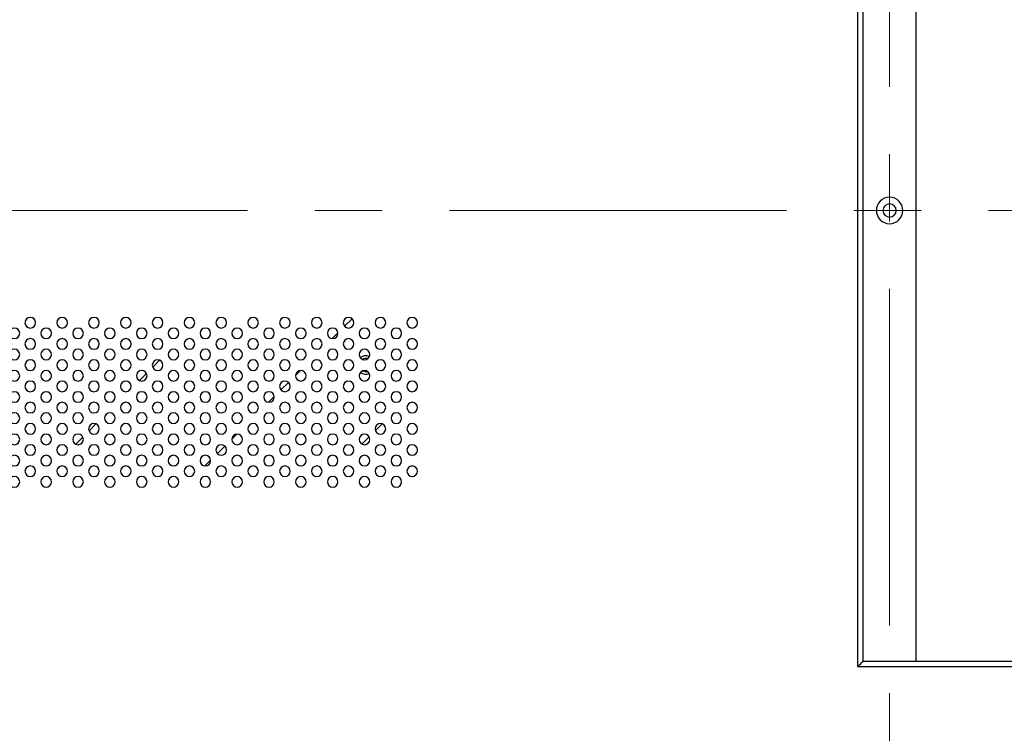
# Model space of a CAD drawing. Header units: millimetres. Extents: x 0 to 1118, y 0 to 864.
# Tile 101 of 256: x 924 to 961, y 404 to 431. Entities that reach past the tile are written whole.
import ezdxf

# ---------------------------------------------------------------- set-up
doc = ezdxf.new("R2010")
doc.units = ezdxf.units.MM
doc.linetypes.add('CENTERX2', pattern=[20.32, 12.7, -2.54, 2.54, -2.54])

msp = doc.modelspace()

# ---------------------------------------------------------------- linework, layer by layer
at = {"color": 7, "linetype": 'CENTERX2', "lineweight": 18}
for p, q in [((956.5515, 481.9543), (956.5515, 361.9543)), ((675.7975, 423.952), (1079.6431, 423.952))]:
    msp.add_line(p, q, dxfattribs=at)
at = {"color": 7, "linetype": 'Continuous', "lineweight": 25}
for p, q in [((955.3526, 406.752), (955.3526, 458.518)), ((955.5526, 406.952), (955.5526, 458.518)), ((957.5526, 406.952), (957.5526, 457.918)), ((936.0043, 419.5838), (936.2868, 419.8663)), ((935.5389, 419.1185), (935.7521, 419.3317)), ((928.7674, 418.0425), (929.0281, 418.3032)), ((928.2637, 417.5389), (928.5317, 417.8069)), ((934.1531, 417.7327), (934.3379, 417.9175)), ((933.6043, 417.1838), (933.8868, 417.4663)), ((933.1389, 416.7185), (933.3521, 416.9317)), ((938.6625, 417.1509), (938.7197, 417.2081)), ((926.3674, 415.6425), (926.6281, 415.9032)), ((937.1637, 415.6522), (937.4184, 415.9069)), ((931.7531, 415.3327), (931.9379, 415.5175)), ((936.655, 415.1434), (936.9272, 415.4156)), ((925.8637, 415.1389), (926.1317, 415.4069)), ((931.2043, 414.7838), (931.4868, 415.0663)), ((936.2625, 414.7509), (936.3197, 414.8081)), ((930.7389, 414.3185), (930.9521, 414.5317)), ((955.5526, 406.952), (963.5526, 406.952)), ((955.3526, 406.752), (963.5526, 406.752))]:
    msp.add_line(p, q, dxfattribs=at)
at = {"color": 7, "linetype": 'Continuous', "lineweight": 25, "flags": 128}
msp.add_lwpolyline([(937.1558, 418.1537), (937.1571, 418.1239), (937.1551, 418.0866)], dxfattribs=at)
at = {"color": 7, "linetype": 'Continuous', "lineweight": 25}
for centre, radius, start, end in [((956.5515, 423.952), 0.5, 0, 180), ((956.5515, 423.952), 0.5, 180, 0), ((956.5515, 423.952), 0.25, 0, 180), ((956.5515, 423.952), 0.25, 180, 0), ((924.1526, 419.718), 0.2, 0, 180), ((925.3526, 419.718), 0.2, 0, 180), ((926.5526, 419.718), 0.2, 0, 180), ((927.7526, 419.718), 0.2, 0, 180), ((928.9526, 419.718), 0.2, 0, 180), ((930.1526, 419.718), 0.2, 0, 180), ((931.3526, 419.718), 0.2, 0, 180), ((932.5526, 419.718), 0.2, 0, 180), ((933.7526, 419.718), 0.2, 0, 180), ((934.9526, 419.718), 0.2, 0, 180), ((936.1526, 419.718), 0.2, 0, 180), ((937.3526, 419.718), 0.2, 0, 180), ((938.5526, 419.718), 0.2, 0, 180), ((923.5526, 419.318), 0.2, 0, 180), ((924.1526, 419.718), 0.2, 180, 0), ((924.7526, 419.318), 0.2, 0, 180), ((925.3526, 419.718), 0.2, 180, 0), ((925.9526, 419.318), 0.2, 0, 180), ((926.5526, 419.718), 0.2, 180, 0), ((927.1526, 419.318), 0.2, 0, 180), ((927.7526, 419.718), 0.2, 180, 0), ((928.3526, 419.318), 0.2, 0, 180), ((928.9526, 419.718), 0.2, 180, 0), ((929.5526, 419.318), 0.2, 0, 180), ((930.1526, 419.718), 0.2, 180, 0), ((930.7526, 419.318), 0.2, 0, 180), ((931.3526, 419.718), 0.2, 180, 0), ((931.9526, 419.318), 0.2, 0, 180), ((932.5526, 419.718), 0.2, 180, 0), ((933.1526, 419.318), 0.2, 0, 180), ((933.7526, 419.718), 0.2, 180, 0), ((934.3526, 419.318), 0.2, 0, 180), ((934.9526, 419.718), 0.2, 180, 0), ((935.5526, 419.318), 0.2, 0, 180), ((936.1526, 419.718), 0.2, 180, 0), ((936.7526, 419.318), 0.2, 0, 180), ((937.3526, 419.718), 0.2, 180, 0), ((937.9526, 419.318), 0.2, 0, 180), ((938.5526, 419.718), 0.2, 180, 0), ((923.5526, 419.318), 0.2, 180, 0), ((924.7526, 419.318), 0.2, 180, 0), ((925.9526, 419.318), 0.2, 180, 0), ((927.1526, 419.318), 0.2, 180, 0), ((928.3526, 419.318), 0.2, 180, 0), ((929.5526, 419.318), 0.2, 180, 0), ((930.7526, 419.318), 0.2, 180, 0), ((931.9526, 419.318), 0.2, 180, 0), ((933.1526, 419.318), 0.2, 180, 0), ((934.3526, 419.318), 0.2, 180, 0), ((935.5526, 419.318), 0.2, 180, 0), ((936.7526, 419.318), 0.2, 180, 0), ((937.9526, 419.318), 0.2, 180, 0), ((924.1526, 418.918), 0.2, 0, 180), ((924.1526, 418.918), 0.2, 180, 0), ((925.3526, 418.918), 0.2, 0, 180), ((925.3526, 418.918), 0.2, 180, 0), ((926.5526, 418.918), 0.2, 0, 180), ((926.5526, 418.918), 0.2, 180, 0), ((927.7526, 418.918), 0.2, 0, 180), ((927.7526, 418.918), 0.2, 180, 0), ((928.9526, 418.918), 0.2, 0, 180), ((928.9526, 418.918), 0.2, 180, 0), ((930.1526, 418.918), 0.2, 0, 180), ((930.1526, 418.918), 0.2, 180, 0), ((931.3526, 418.918), 0.2, 0, 180), ((931.3526, 418.918), 0.2, 180, 0), ((932.5526, 418.918), 0.2, 0, 180), ((932.5526, 418.918), 0.2, 180, 0), ((933.7526, 418.918), 0.2, 0, 180), ((933.7526, 418.918), 0.2, 180, 0), ((934.9526, 418.918), 0.2, 0, 180), ((934.9526, 418.918), 0.2, 180, 0), ((936.1526, 418.918), 0.2, 0, 180), ((936.1526, 418.918), 0.2, 180, 0), ((937.3526, 418.918), 0.2, 0, 180), ((937.3526, 418.918), 0.2, 180, 0), ((938.5526, 418.918), 0.2, 0, 180), ((938.5526, 418.918), 0.2, 180, 0), ((923.5526, 418.518), 0.2, 0, 180), ((923.5526, 418.518), 0.2, 180, 0), ((924.7526, 418.518), 0.2, 0, 180), ((924.7526, 418.518), 0.2, 180, 0), ((925.9526, 418.518), 0.2, 0, 180), ((925.9526, 418.518), 0.2, 180, 0), ((927.1526, 418.518), 0.2, 0, 180), ((927.1526, 418.518), 0.2, 180, 0), ((928.3526, 418.518), 0.2, 0, 180), ((928.3526, 418.518), 0.2, 180, 0), ((929.5526, 418.518), 0.2, 0, 180), ((929.5526, 418.518), 0.2, 180, 0), ((930.7526, 418.518), 0.2, 0, 180), ((930.7526, 418.518), 0.2, 180, 0), ((931.9526, 418.518), 0.2, 0, 180), ((931.9526, 418.518), 0.2, 180, 0), ((933.1526, 418.518), 0.2, 0, 180), ((933.1526, 418.518), 0.2, 180, 0), ((934.3526, 418.518), 0.2, 0, 180), ((934.3526, 418.518), 0.2, 180, 0), ((935.5526, 418.518), 0.2, 0, 180), ((935.5526, 418.518), 0.2, 180, 0), ((936.7526, 418.518), 0.2, 0, 180), ((936.7526, 418.518), 0.2, 180, 0), ((936.8071, 418.1239), 0.35, 67.70611, 128.03429), ((937.9526, 418.518), 0.2, 0, 180), ((937.9526, 418.518), 0.2, 180, 0), ((924.1526, 418.118), 0.2, 0, 180), ((924.1526, 418.118), 0.2, 180, 0), ((925.3526, 418.118), 0.2, 0, 180), ((925.3526, 418.118), 0.2, 180, 0), ((926.5526, 418.118), 0.2, 0, 180), ((926.5526, 418.118), 0.2, 180, 0), ((927.7526, 418.118), 0.2, 0, 180), ((927.7526, 418.118), 0.2, 180, 0), ((928.9526, 418.118), 0.2, 0, 180), ((928.9526, 418.118), 0.2, 180, 0), ((930.1526, 418.118), 0.2, 0, 180), ((930.1526, 418.118), 0.2, 180, 0), ((931.3526, 418.118), 0.2, 0, 180), ((931.3526, 418.118), 0.2, 180, 0), ((932.5526, 418.118), 0.2, 0, 180), ((932.5526, 418.118), 0.2, 180, 0), ((933.7526, 418.118), 0.2, 0, 180), ((933.7526, 418.118), 0.2, 180, 0), ((934.9526, 418.118), 0.2, 0, 180), ((934.9526, 418.118), 0.2, 180, 0), ((936.1526, 418.118), 0.2, 0, 180), ((936.1526, 418.118), 0.2, 180, 0), ((936.8071, 418.1239), 0.25, 73.21056, 122.52984), ((937.3526, 418.118), 0.2, 0, 180), ((937.3526, 418.118), 0.2, 180, 0), ((938.5526, 418.118), 0.2, 0, 180), ((938.5526, 418.118), 0.2, 180, 0), ((923.5526, 417.718), 0.2, 0, 180), ((923.5526, 417.718), 0.2, 180, 0), ((924.7526, 417.718), 0.2, 0, 180), ((924.7526, 417.718), 0.2, 180, 0), ((925.9526, 417.718), 0.2, 0, 180), ((925.9526, 417.718), 0.2, 180, 0), ((927.1526, 417.718), 0.2, 0, 180), ((927.1526, 417.718), 0.2, 180, 0), ((928.3526, 417.718), 0.2, 0, 180), ((928.3526, 417.718), 0.2, 180, 0), ((929.5526, 417.718), 0.2, 0, 180), ((929.5526, 417.718), 0.2, 180, 0), ((930.7526, 417.718), 0.2, 0, 180), ((930.7526, 417.718), 0.2, 180, 0), ((931.9526, 417.718), 0.2, 0, 180), ((931.9526, 417.718), 0.2, 180, 0), ((933.1526, 417.718), 0.2, 0, 180), ((933.1526, 417.718), 0.2, 180, 0), ((934.3526, 417.718), 0.2, 0, 180), ((934.3526, 417.718), 0.2, 180, 0), ((935.5526, 417.718), 0.2, 0, 180), ((935.5526, 417.718), 0.2, 180, 0), ((936.7526, 417.718), 0.2, 0, 180), ((936.7526, 417.718), 0.2, 180, 0), ((936.8071, 418.1239), 0.35, 233.14584, 291.56592), ((936.8071, 418.1239), 0.25, 240.62909, 284.08267), ((937.9526, 417.718), 0.2, 0, 180), ((937.9526, 417.718), 0.2, 180, 0), ((924.1526, 417.318), 0.2, 0, 180), ((924.1526, 417.318), 0.2, 180, 0), ((925.3526, 417.318), 0.2, 0, 180), ((925.3526, 417.318), 0.2, 180, 0), ((926.5526, 417.318), 0.2, 0, 180), ((926.5526, 417.318), 0.2, 180, 0), ((927.7526, 417.318), 0.2, 0, 180), ((927.7526, 417.318), 0.2, 180, 0), ((928.9526, 417.318), 0.2, 0, 180), ((928.9526, 417.318), 0.2, 180, 0), ((930.1526, 417.318), 0.2, 0, 180), ((930.1526, 417.318), 0.2, 180, 0), ((931.3526, 417.318), 0.2, 0, 180), ((931.3526, 417.318), 0.2, 180, 0), ((932.5526, 417.318), 0.2, 0, 180), ((932.5526, 417.318), 0.2, 180, 0), ((933.7526, 417.318), 0.2, 0, 180), ((933.7526, 417.318), 0.2, 180, 0), ((934.9526, 417.318), 0.2, 0, 180), ((934.9526, 417.318), 0.2, 180, 0), ((936.1526, 417.318), 0.2, 0, 180), ((936.1526, 417.318), 0.2, 180, 0), ((937.3526, 417.318), 0.2, 0, 180), ((937.3526, 417.318), 0.2, 180, 0), ((938.5526, 417.318), 0.2, 0, 180), ((938.5526, 417.318), 0.2, 180, 0), ((923.5526, 416.918), 0.2, 0, 180), ((923.5526, 416.918), 0.2, 180, 0), ((924.7526, 416.918), 0.2, 0, 180), ((924.7526, 416.918), 0.2, 180, 0), ((925.9526, 416.918), 0.2, 0, 180), ((925.9526, 416.918), 0.2, 180, 0), ((927.1526, 416.918), 0.2, 0, 180), ((927.1526, 416.918), 0.2, 180, 0), ((928.3526, 416.918), 0.2, 0, 180), ((928.3526, 416.918), 0.2, 180, 0), ((929.5526, 416.918), 0.2, 0, 180), ((929.5526, 416.918), 0.2, 180, 0), ((930.7526, 416.918), 0.2, 0, 180), ((930.7526, 416.918), 0.2, 180, 0), ((931.9526, 416.918), 0.2, 0, 180), ((931.9526, 416.918), 0.2, 180, 0), ((933.1526, 416.918), 0.2, 0, 180), ((933.1526, 416.918), 0.2, 180, 0), ((934.3526, 416.918), 0.2, 0, 180), ((934.3526, 416.918), 0.2, 180, 0), ((935.5526, 416.918), 0.2, 0, 180), ((935.5526, 416.918), 0.2, 180, 0), ((936.7526, 416.918), 0.2, 0, 180), ((936.7526, 416.918), 0.2, 180, 0), ((937.9526, 416.918), 0.2, 0, 180), ((937.9526, 416.918), 0.2, 180, 0), ((924.1526, 416.518), 0.2, 0, 180), ((925.3526, 416.518), 0.2, 0, 180), ((926.5526, 416.518), 0.2, 0, 180), ((927.7526, 416.518), 0.2, 0, 180), ((928.9526, 416.518), 0.2, 0, 180), ((930.1526, 416.518), 0.2, 0, 180), ((931.3526, 416.518), 0.2, 0, 180), ((932.5526, 416.518), 0.2, 0, 180), ((933.7526, 416.518), 0.2, 0, 180), ((934.9526, 416.518), 0.2, 0, 180), ((936.1526, 416.518), 0.2, 0, 180), ((937.3526, 416.518), 0.2, 0, 180), ((938.5526, 416.518), 0.2, 0, 180), ((923.5526, 416.118), 0.2, 0, 180), ((924.1526, 416.518), 0.2, 180, 0), ((924.7526, 416.118), 0.2, 0, 180), ((925.3526, 416.518), 0.2, 180, 0), ((925.9526, 416.118), 0.2, 0, 180), ((926.5526, 416.518), 0.2, 180, 0), ((927.1526, 416.118), 0.2, 0, 180), ((927.7526, 416.518), 0.2, 180, 0), ((928.3526, 416.118), 0.2, 0, 180), ((928.9526, 416.518), 0.2, 180, 0), ((929.5526, 416.118), 0.2, 0, 180), ((930.1526, 416.518), 0.2, 180, 0), ((930.7526, 416.118), 0.2, 0, 180), ((931.3526, 416.518), 0.2, 180, 0), ((931.9526, 416.118), 0.2, 0, 180), ((932.5526, 416.518), 0.2, 180, 0), ((933.1526, 416.118), 0.2, 0, 180), ((933.7526, 416.518), 0.2, 180, 0), ((934.3526, 416.118), 0.2, 0, 180), ((934.9526, 416.518), 0.2, 180, 0), ((935.5526, 416.118), 0.2, 0, 180), ((936.1526, 416.518), 0.2, 180, 0), ((936.7526, 416.118), 0.2, 0, 180), ((937.3526, 416.518), 0.2, 180, 0), ((937.9526, 416.118), 0.2, 0, 180), ((938.5526, 416.518), 0.2, 180, 0), ((923.5526, 416.118), 0.2, 180, 0), ((924.1526, 415.718), 0.2, 0, 180), ((924.7526, 416.118), 0.2, 180, 0), ((925.3526, 415.718), 0.2, 0, 180), ((925.9526, 416.118), 0.2, 180, 0), ((926.5526, 415.718), 0.2, 0, 180), ((927.1526, 416.118), 0.2, 180, 0), ((927.7526, 415.718), 0.2, 0, 180), ((928.3526, 416.118), 0.2, 180, 0), ((928.9526, 415.718), 0.2, 0, 180), ((929.5526, 416.118), 0.2, 180, 0), ((930.1526, 415.718), 0.2, 0, 180), ((930.7526, 416.118), 0.2, 180, 0), ((931.3526, 415.718), 0.2, 0, 180), ((931.9526, 416.118), 0.2, 180, 0), ((932.5526, 415.718), 0.2, 0, 180), ((933.1526, 416.118), 0.2, 180, 0), ((933.7526, 415.718), 0.2, 0, 180), ((934.3526, 416.118), 0.2, 180, 0), ((934.9526, 415.718), 0.2, 0, 180), ((935.5526, 416.118), 0.2, 180, 0), ((936.1526, 415.718), 0.2, 0, 180), ((936.7526, 416.118), 0.2, 180, 0), ((937.3526, 415.718), 0.2, 0, 180), ((937.9526, 416.118), 0.2, 180, 0), ((938.5526, 415.718), 0.2, 0, 180), ((923.5526, 415.318), 0.2, 0, 180), ((924.1526, 415.718), 0.2, 180, 0), ((924.7526, 415.318), 0.2, 0, 180), ((925.3526, 415.718), 0.2, 180, 0), ((925.9526, 415.318), 0.2, 0, 180), ((926.5526, 415.718), 0.2, 180, 0), ((927.1526, 415.318), 0.2, 0, 180), ((927.7526, 415.718), 0.2, 180, 0), ((928.3526, 415.318), 0.2, 0, 180), ((928.9526, 415.718), 0.2, 180, 0), ((929.5526, 415.318), 0.2, 0, 180), ((930.1526, 415.718), 0.2, 180, 0), ((930.7526, 415.318), 0.2, 0, 180), ((931.3526, 415.718), 0.2, 180, 0), ((931.9526, 415.318), 0.2, 0, 180), ((932.5526, 415.718), 0.2, 180, 0), ((933.1526, 415.318), 0.2, 0, 180), ((933.7526, 415.718), 0.2, 180, 0), ((934.3526, 415.318), 0.2, 0, 180), ((934.9526, 415.718), 0.2, 180, 0), ((935.5526, 415.318), 0.2, 0, 180), ((936.1526, 415.718), 0.2, 180, 0), ((936.7526, 415.318), 0.2, 0, 180), ((937.3526, 415.718), 0.2, 180, 0), ((937.9526, 415.318), 0.2, 0, 180), ((938.5526, 415.718), 0.2, 180, 0), ((923.5526, 415.318), 0.2, 180, 0), ((924.1526, 414.918), 0.2, 0, 180), ((924.7526, 415.318), 0.2, 180, 0), ((925.3526, 414.918), 0.2, 0, 180), ((925.9526, 415.318), 0.2, 180, 0), ((926.5526, 414.918), 0.2, 0, 180), ((927.1526, 415.318), 0.2, 180, 0), ((927.7526, 414.918), 0.2, 0, 180), ((928.3526, 415.318), 0.2, 180, 0), ((928.9526, 414.918), 0.2, 0, 180), ((929.5526, 415.318), 0.2, 180, 0), ((930.1526, 414.918), 0.2, 0, 180), ((930.7526, 415.318), 0.2, 180, 0), ((931.3526, 414.918), 0.2, 0, 180), ((931.9526, 415.318), 0.2, 180, 0), ((932.5526, 414.918), 0.2, 0, 180), ((933.1526, 415.318), 0.2, 180, 0), ((933.7526, 414.918), 0.2, 0, 180), ((934.3526, 415.318), 0.2, 180, 0), ((934.9526, 414.918), 0.2, 0, 180), ((935.5526, 415.318), 0.2, 180, 0), ((936.1526, 414.918), 0.2, 0, 180), ((936.7526, 415.318), 0.2, 180, 0), ((937.3526, 414.918), 0.2, 0, 180), ((937.9526, 415.318), 0.2, 180, 0), ((938.5526, 414.918), 0.2, 0, 180), ((923.5526, 414.518), 0.2, 0, 180), ((924.1526, 414.918), 0.2, 180, 0), ((924.7526, 414.518), 0.2, 0, 180), ((925.3526, 414.918), 0.2, 180, 0), ((925.9526, 414.518), 0.2, 0, 180), ((926.5526, 414.918), 0.2, 180, 0), ((927.1526, 414.518), 0.2, 0, 180), ((927.7526, 414.918), 0.2, 180, 0), ((928.3526, 414.518), 0.2, 0, 180), ((928.9526, 414.918), 0.2, 180, 0), ((929.5526, 414.518), 0.2, 0, 180), ((930.1526, 414.918), 0.2, 180, 0), ((930.7526, 414.518), 0.2, 0, 180), ((931.3526, 414.918), 0.2, 180, 0), ((931.9526, 414.518), 0.2, 0, 180), ((932.5526, 414.918), 0.2, 180, 0), ((933.1526, 414.518), 0.2, 0, 180), ((933.7526, 414.918), 0.2, 180, 0), ((934.3526, 414.518), 0.2, 0, 180), ((934.9526, 414.918), 0.2, 180, 0), ((935.5526, 414.518), 0.2, 0, 180), ((936.1526, 414.918), 0.2, 180, 0), ((936.7526, 414.518), 0.2, 0, 180), ((937.3526, 414.918), 0.2, 180, 0), ((937.9526, 414.518), 0.2, 0, 180), ((938.5526, 414.918), 0.2, 180, 0), ((923.5526, 414.518), 0.2, 180, 0), ((924.1526, 414.118), 0.2, 0, 180), ((924.7526, 414.518), 0.2, 180, 0), ((925.3526, 414.118), 0.2, 0, 180), ((925.9526, 414.518), 0.2, 180, 0), ((926.5526, 414.118), 0.2, 0, 180), ((927.1526, 414.518), 0.2, 180, 0), ((927.7526, 414.118), 0.2, 0, 180), ((928.3526, 414.518), 0.2, 180, 0), ((928.9526, 414.118), 0.2, 0, 180), ((929.5526, 414.518), 0.2, 180, 0), ((930.1526, 414.118), 0.2, 0, 180), ((930.7526, 414.518), 0.2, 180, 0), ((931.3526, 414.118), 0.2, 0, 180), ((931.9526, 414.518), 0.2, 180, 0), ((932.5526, 414.118), 0.2, 0, 180), ((933.1526, 414.518), 0.2, 180, 0), ((933.7526, 414.118), 0.2, 0, 180), ((934.3526, 414.518), 0.2, 180, 0), ((934.9526, 414.118), 0.2, 0, 180), ((935.5526, 414.518), 0.2, 180, 0), ((936.1526, 414.118), 0.2, 0, 180), ((936.7526, 414.518), 0.2, 180, 0), ((937.3526, 414.118), 0.2, 0, 180), ((937.9526, 414.518), 0.2, 180, 0), ((938.5526, 414.118), 0.2, 0, 180), ((924.1526, 414.118), 0.2, 180, 0), ((925.3526, 414.118), 0.2, 180, 0), ((926.5526, 414.118), 0.2, 180, 0), ((927.7526, 414.118), 0.2, 180, 0), ((928.9526, 414.118), 0.2, 180, 0), ((930.1526, 414.118), 0.2, 180, 0), ((931.3526, 414.118), 0.2, 180, 0), ((932.5526, 414.118), 0.2, 180, 0), ((933.7526, 414.118), 0.2, 180, 0), ((934.9526, 414.118), 0.2, 180, 0), ((936.1526, 414.118), 0.2, 180, 0), ((937.3526, 414.118), 0.2, 180, 0), ((938.5526, 414.118), 0.2, 180, 0), ((923.5526, 413.718), 0.2, 0, 180), ((923.5526, 413.718), 0.2, 180, 0), ((924.7526, 413.718), 0.2, 0, 180), ((924.7526, 413.718), 0.2, 180, 0), ((925.9526, 413.718), 0.2, 0, 180), ((925.9526, 413.718), 0.2, 180, 0), ((927.1526, 413.718), 0.2, 0, 180), ((927.1526, 413.718), 0.2, 180, 0), ((928.3526, 413.718), 0.2, 0, 180), ((928.3526, 413.718), 0.2, 180, 0), ((929.5526, 413.718), 0.2, 0, 180), ((929.5526, 413.718), 0.2, 180, 0), ((930.7526, 413.718), 0.2, 0, 180), ((930.7526, 413.718), 0.2, 180, 0), ((931.9526, 413.718), 0.2, 0, 180), ((931.9526, 413.718), 0.2, 180, 0), ((933.1526, 413.718), 0.2, 0, 180), ((933.1526, 413.718), 0.2, 180, 0), ((934.3526, 413.718), 0.2, 0, 180), ((934.3526, 413.718), 0.2, 180, 0), ((935.5526, 413.718), 0.2, 0, 180), ((935.5526, 413.718), 0.2, 180, 0), ((936.7526, 413.718), 0.2, 0, 180), ((936.7526, 413.718), 0.2, 180, 0), ((937.9526, 413.718), 0.2, 0, 180), ((937.9526, 413.718), 0.2, 180, 0)]:
    msp.add_arc(centre, radius, start, end, dxfattribs=at)
msp.add_open_spline([(955.3526, 406.752), (955.3778, 406.7772), (955.4263, 406.8257), (955.482, 406.8814), (955.517, 406.9163), (955.5369, 406.9363), (955.5501, 406.9494), (955.5518, 406.9511), (955.5526, 406.952)], degree=3, knots=[0, 0, 0, 0, 0.27975094, 0.53875345, 0.66582295, 0.77884463, 0.89222307, 1, 1, 1, 1], dxfattribs=at)

doc.saveas('drawing.dxf')
